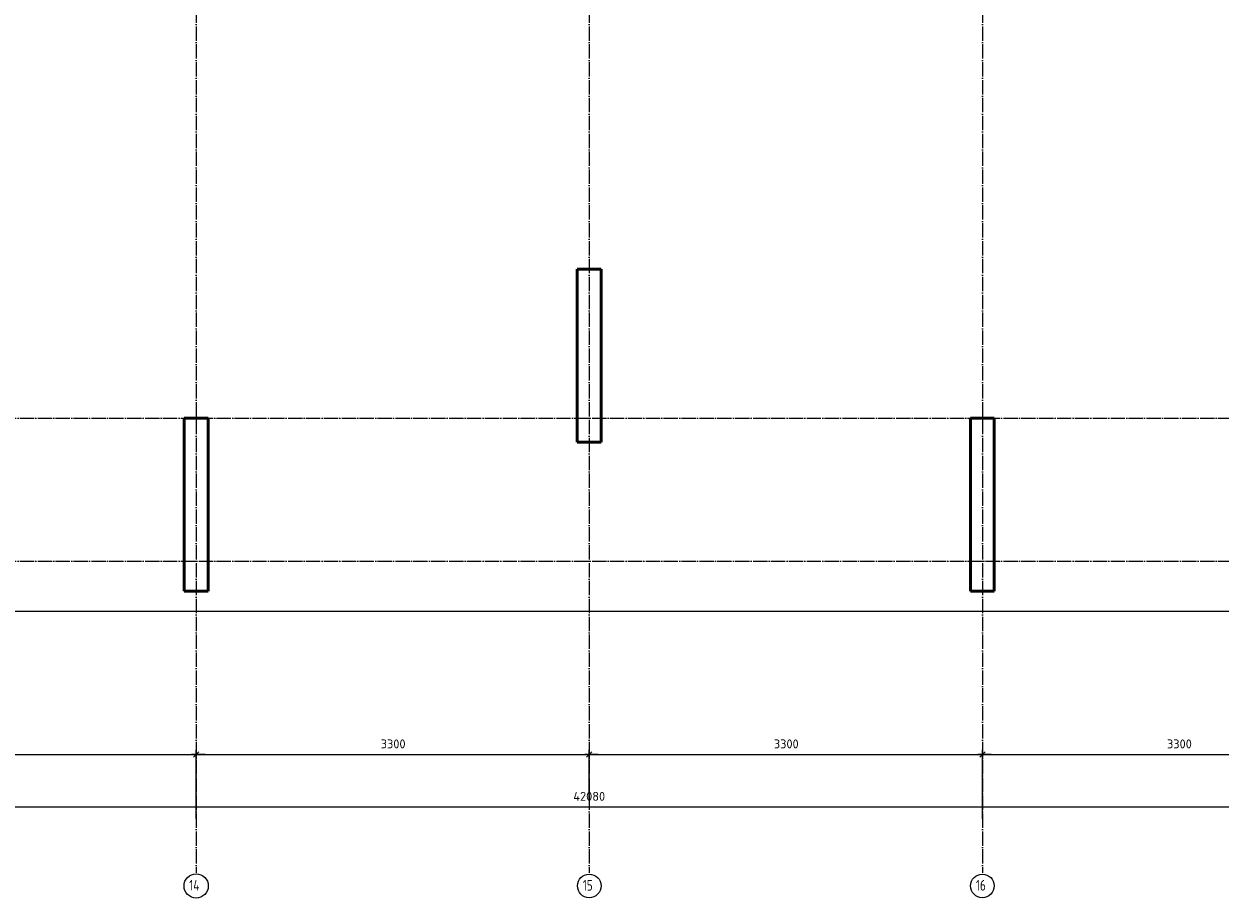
# Model space of a CAD drawing. Header units: millimetres. Extents: x 9402 to 69898, y -2829 to 22870.
# Tile 42 of 69: x 41595 to 51635, y -2826 to 4509. Entities that reach past the tile are written whole.
import ezdxf

# ---------------------------------------------------------------- set-up
doc = ezdxf.new("R2010")
doc.units = ezdxf.units.MM
doc.header["$PDMODE"] = 65
doc.linetypes.add('______11', pattern=[150, 120, -15, 0, -15])
doc.linetypes.add('______5', pattern=[330, 240, -30, 30, -30])
for name, color, linetype, lineweight in [('Standard', 7, 'Continuous', 25), ('Арм.стержн.горизонт. 1', 180, 'Continuous', 35), ('Размерная линия_ общее', 7, 'Continuous', 13)]:
    doc.layers.add(name, color=color, linetype=linetype, lineweight=lineweight)
doc.layers.add('Осевая линия_ общее', color=7, linetype='______5', lineweight=13, true_color=0xa0a0a0)
doc.styles.add('ISOCPEUR', font='ISOCPEUR')
doc.dimstyles.new('DIMSTYLE_13', dxfattribs={"dimtxt": 75, "dimasz": 75, "dimexe": 0, "dimexo": 0, "dimgap": 37.5, "dimtad": 2, "dimdec": 0, "dimrnd": 5, "dimzin": 12, "dimdsep": 46, "dimtxsty": 'ISOCPEUR', "dimblk1": 'ALL_ML_STRICH', "dimblk2": 'ALL_ML_STRICH', "dimsah": 1, "dimcen": 0, "dimclrd": 256, "dimclre": 256, "dimclrt": 256, "dimadec": 0, "dimazin": 0, "dimtfac": 1, "dimtdec": 0, "dimtix": 1, "dimtmove": 2, "dimatfit": 3, "dimfxl": 0, "dimtzin": 0, "dimlwd": 0, "dimlwe": -1, "dimarcsym": 0})

# ---------------------------------------------------------------- blocks, each defined once
blk = doc.blocks.new('ALL_ML_STRICH')
at = {"color": 0, "linetype": 'ByBlock', "lineweight": -2}
for p, q in [((-1, 0), (0.5, 0)), ((-0.3, -0.3), (0.3, 0.3)), ((0, -0.5), (0, 0.5))]:
    blk.add_line(p, q, dxfattribs=at)
blk = doc.blocks.new('*D136')
at = {"layer": 'DEFPOINTS', "transparency": 33554687}
for p in [(39740, -1620), (39740, -2170), (43040, -2170)]:
    blk.add_point(p, dxfattribs=at)
at = {"layer": 'Размерная линия_ общее', "lineweight": -2, "transparency": 33554687}
for p, q in [((39740, -2160), (39740, -1620)), ((39740, -1620), (43040, -1620)), ((43040, -2160), (43040, -1620))]:
    blk.add_line(p, q, dxfattribs=at)
at = {"layer": 'Размерная линия_ общее', "transparency": 33554687, "xscale": 75, "yscale": 75, "zscale": 75, "rotation": 180}
blk.add_blockref('ALL_ML_STRICH', (39740, -1620), dxfattribs=at)
at = {"layer": 'Размерная линия_ общее', "transparency": 33554687, "xscale": 75, "yscale": 75, "zscale": 75}
blk.add_blockref('ALL_ML_STRICH', (43040, -1620), dxfattribs=at)
at = {"layer": 'Размерная линия_ общее', "transparency": 33554687, "insert": (41394, -1532), "char_height": 75, "width": 300, "attachment_point": 5, "style": 'ISOCPEUR'}
blk.add_mtext('\\A1;{3300}', dxfattribs=at)
blk = doc.blocks.new('*D137')
at = {"layer": 'DEFPOINTS', "transparency": 33554687}
for p in [(43040, -1620), (46340, -2000), (43040, -2170)]:
    blk.add_point(p, dxfattribs=at)
at = {"layer": 'Размерная линия_ общее', "lineweight": -2, "transparency": 33554687}
for p, q in [((43040, -2160), (43040, -1620)), ((43040, -1620), (46340, -1620)), ((46340, -1990), (46340, -1620))]:
    blk.add_line(p, q, dxfattribs=at)
at = {"layer": 'Размерная линия_ общее', "transparency": 33554687, "xscale": 75, "yscale": 75, "zscale": 75, "rotation": 180}
blk.add_blockref('ALL_ML_STRICH', (43040, -1620), dxfattribs=at)
at = {"layer": 'Размерная линия_ общее', "transparency": 33554687, "xscale": 75, "yscale": 75, "zscale": 75}
blk.add_blockref('ALL_ML_STRICH', (46340, -1620), dxfattribs=at)
at = {"layer": 'Размерная линия_ общее', "transparency": 33554687, "insert": (44694, -1532), "char_height": 75, "width": 300, "attachment_point": 5, "style": 'ISOCPEUR'}
blk.add_mtext('\\A1;{3300}', dxfattribs=at)
blk = doc.blocks.new('*D138')
at = {"layer": 'DEFPOINTS', "transparency": 33554687}
for p in [(46340, -1620), (46340, -2000), (49640, -2170)]:
    blk.add_point(p, dxfattribs=at)
at = {"layer": 'Размерная линия_ общее', "lineweight": -2, "transparency": 33554687}
for p, q in [((46340, -1990), (46340, -1620)), ((46340, -1620), (49640, -1620)), ((49640, -2160), (49640, -1620))]:
    blk.add_line(p, q, dxfattribs=at)
at = {"layer": 'Размерная линия_ общее', "transparency": 33554687, "xscale": 75, "yscale": 75, "zscale": 75, "rotation": 180}
blk.add_blockref('ALL_ML_STRICH', (46340, -1620), dxfattribs=at)
at = {"layer": 'Размерная линия_ общее', "transparency": 33554687, "xscale": 75, "yscale": 75, "zscale": 75}
blk.add_blockref('ALL_ML_STRICH', (49640, -1620), dxfattribs=at)
at = {"layer": 'Размерная линия_ общее', "transparency": 33554687, "insert": (47994, -1532), "char_height": 75, "width": 300, "attachment_point": 5, "style": 'ISOCPEUR'}
blk.add_mtext('\\A1;{3300}', dxfattribs=at)
blk = doc.blocks.new('*D139')
at = {"layer": 'DEFPOINTS', "transparency": 33554687}
for p in [(49640, -1620), (49640, -2170), (52940, -2270)]:
    blk.add_point(p, dxfattribs=at)
at = {"layer": 'Размерная линия_ общее', "lineweight": -2, "transparency": 33554687}
for p, q in [((49640, -2160), (49640, -1620)), ((49640, -1620), (52940, -1620)), ((52940, -2260), (52940, -1620))]:
    blk.add_line(p, q, dxfattribs=at)
at = {"layer": 'Размерная линия_ общее', "transparency": 33554687, "xscale": 75, "yscale": 75, "zscale": 75, "rotation": 180}
blk.add_blockref('ALL_ML_STRICH', (49640, -1620), dxfattribs=at)
at = {"layer": 'Размерная линия_ общее', "transparency": 33554687, "xscale": 75, "yscale": 75, "zscale": 75}
blk.add_blockref('ALL_ML_STRICH', (52940, -1620), dxfattribs=at)
at = {"layer": 'Размерная линия_ общее', "transparency": 33554687, "insert": (51294, -1532), "char_height": 75, "width": 300, "attachment_point": 5, "style": 'ISOCPEUR'}
blk.add_mtext('\\A1;{3300}', dxfattribs=at)
blk = doc.blocks.new('*D144')
at = {"layer": 'DEFPOINTS', "transparency": 33554687}
for p in [(25300, -2060), (25300, -2170), (67380, -2170)]:
    blk.add_point(p, dxfattribs=at)
at = {"layer": 'Размерная линия_ общее', "lineweight": -2, "transparency": 33554687}
for p, q in [((25300, -2160), (25300, -2060)), ((25300, -2060), (67380, -2060)), ((67380, -2160), (67380, -2060))]:
    blk.add_line(p, q, dxfattribs=at)
at = {"layer": 'Размерная линия_ общее', "transparency": 33554687, "xscale": 75, "yscale": 75, "zscale": 75, "rotation": 180}
blk.add_blockref('ALL_ML_STRICH', (25300, -2060), dxfattribs=at)
at = {"layer": 'Размерная линия_ общее', "transparency": 33554687, "xscale": 75, "yscale": 75, "zscale": 75}
blk.add_blockref('ALL_ML_STRICH', (67380, -2060), dxfattribs=at)
at = {"layer": 'Размерная линия_ общее', "transparency": 33554687, "insert": (46340, -1972), "char_height": 75, "width": 375, "attachment_point": 5, "style": 'ISOCPEUR'}
blk.add_mtext('\\A1;{42080}', dxfattribs=at)

msp = doc.modelspace()

# ---------------------------------------------------------------- linework, layer by layer
at = {"color": 7, "linetype": 'Continuous', "lineweight": 50, "transparency": 33554687}
for p, q in [((42940, -250), (42940, 1200)), ((42940, 1200), (43140, 1200)), ((43140, 1200), (43140, -250)), ((49540, -250), (49540, 1200)), ((49540, 1200), (49740, 1200)), ((49740, 1200), (49740, -250)), ((43140, -250), (42940, -250)), ((49740, -250), (49540, -250))]:
    msp.add_line(p, q, dxfattribs=at)
at = {"layer": 'Standard', "color": 7, "linetype": 'Continuous', "lineweight": 25, "transparency": 33554687}
msp.add_lwpolyline([(25100, -419.1), (67580, -419.1), (67580, 14344.8), (25100, 14344.8), (25100, -419.1)], dxfattribs=at)
at = {"layer": 'Арм.стержн.горизонт. 1', "color": 7, "linetype": 'Continuous', "lineweight": 50, "transparency": 33554687}
for p, q in [((46240, 1000), (46240, 2450)), ((46240, 2450), (46440, 2450)), ((46440, 2450), (46440, 1000)), ((46440, 1000), (46240, 1000))]:
    msp.add_line(p, q, dxfattribs=at)
at = {"layer": 'Осевая линия_ общее', "color": 253, "linetype": '______11', "lineweight": -3, "true_color": 0xa0a0a0, "transparency": 33554687}
for p, q in [((43040, 14244.8), (43040, -2614.4)), ((46340, 14244.8), (46340, -2614.4)), ((49640, 14244.8), (49640, -2614.4)), ((25200, 1200), (69714.9, 1200)), ((25200, 0), (69714.9, 0))]:
    msp.add_line(p, q, dxfattribs=at)
at = {"layer": 'Осевая линия_ общее', "color": 7, "linetype": 'Continuous', "lineweight": -3, "transparency": 33554687}
for centre, radius in [((43040.6, -2723.8), 101.9), ((46340.1, -2723.8), 99.1), ((49640.1, -2723.8), 99.1)]:
    msp.add_circle(centre, radius, dxfattribs=at)

# ---------------------------------------------------------------- texts
at = {"layer": 'Осевая линия_ общее', "color": 7, "linetype": 'Continuous', "lineweight": -3, "transparency": 33554687, "char_height": 90, "attachment_point": 7, "style": 'ISOCPEUR'}
for s, insert, width in [('\\W0.76;14', (42982.1, -2762.9), 151.369), ('\\W0.75;15', (46286.1, -2762.9), 141.684), ('\\W0.75;16', (49586.1, -2762.9), 141.684)]:
    msp.add_mtext(s, dxfattribs=dict(at, insert=insert, width=width))

# ---------------------------------------------------------------- dimensions: what is measured, and where the dimension line sits
at = {"layer": 'Размерная линия_ общее', "transparency": 33554687}
for base, p1, p2, picture, middle in [((43040, -1619.7), (39740, -2160), (43040, -2160), '*D136', (41393.7, -1532.2)), ((46340, -1619.7), (43040, -2160), (46340, -1989.7), '*D137', (44693.7, -1532.2)), ((49640, -1619.7), (46340, -1989.7), (49640, -2160), '*D138', (47993.7, -1532.2)), ((52940, -1619.7), (49640, -2160), (52940, -2260), '*D139', (51293.7, -1532.2)), ((67380, -2059.7), (25300, -2160), (67380, -2160), '*D144', (46340, -1972.2))]:
    dim = msp.add_linear_dim(base=base, p1=p1, p2=p2, dimstyle='DIMSTYLE_13', override={"dimpost": '<>', "dimclrd": 256, "dimclre": 256, "dimclrt": 256, "dimlwd": 0, "dimlwe": 65535}, dxfattribs=at)
    dim.commit()
    dim.dimension.update_dxf_attribs({"geometry": picture, "text_midpoint": middle, "dimtype": 160})

doc.saveas('drawing.dxf')
